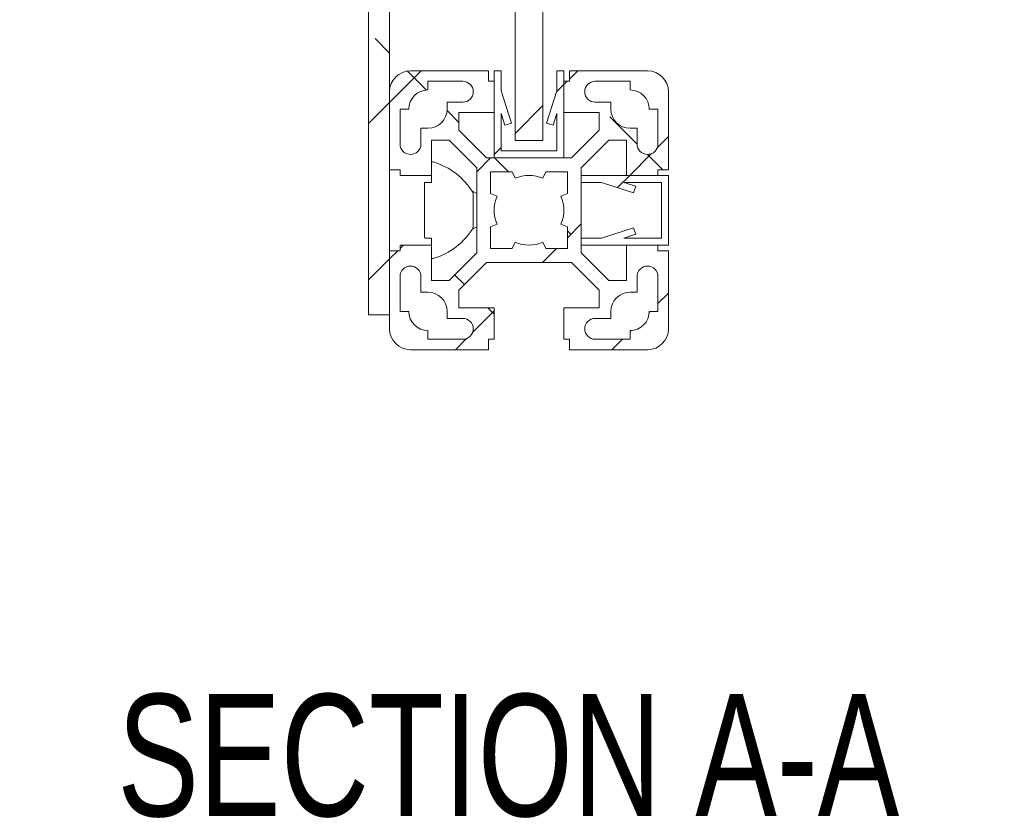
# Model space of a CAD drawing. Header units: millimetres. Extents: x 0 to 420, y 0 to 297.
# Tile 83 of 86: x 321 to 349, y 158 to 181. Entities that reach past the tile are written whole.
import ezdxf

# ---------------------------------------------------------------- set-up
doc = ezdxf.new("R2010")
doc.units = ezdxf.units.MM
doc.styles.add('SLDTEXTSTYLE0', font='TXT', dxfattribs={"width": 0.75})

msp = doc.modelspace()

# ---------------------------------------------------------------- hatches: boundary and pattern name
at = {"linetype": 'Continuous', "lineweight": 0}
h = msp.add_hatch(dxfattribs=at)
h.set_pattern_fill('ANSI38', style=0)
h.paths.add_polyline_path([(330.9653, 172.8085), (331.5653, 172.8085), (331.5653, 250.8085), (330.9653, 250.8085)], flags=0)
h = msp.add_hatch(dxfattribs=at)
h.set_pattern_fill('ANSI31', style=0)
h.paths.add_polyline_path([(335.1653, 245.8085), (335.1653, 177.8085), (335.9653, 177.8085), (335.9653, 245.8085)], flags=0)
h = msp.add_hatch(dxfattribs=at)
h.set_pattern_fill('ANSI38', style=0)
edge = h.paths.add_edge_path(flags=0)
edge.add_line((331.8653, 174.8085), (331.8653, 174.6485))
edge.add_line((331.8653, 174.6485), (331.5653, 174.6485))
edge.add_line((331.5653, 174.6485), (331.5653, 172.4085))
edge.add_arc((332.1653, 172.4085), 0.6, 180, 270)
edge.add_line((332.1653, 171.8085), (334.4053, 171.8085))
edge.add_line((334.4053, 171.8085), (334.4053, 172.1085))
edge.add_line((334.4053, 172.1085), (334.5653, 172.1085))
edge.add_line((334.5653, 172.1085), (334.5653, 173.0085))
edge.add_line((334.5653, 173.0085), (333.5553, 173.0085))
edge.add_line((333.5553, 173.0085), (333.5553, 173.5156))
edge.add_line((333.5553, 173.5156), (334.3481, 174.3085))
edge.add_line((334.3481, 174.3085), (336.7824, 174.3085))
edge.add_line((336.7824, 174.3085), (337.5753, 173.5156))
edge.add_line((337.5753, 173.5156), (337.5753, 173.0085))
edge.add_line((337.5753, 173.0085), (336.5653, 173.0085))
edge.add_line((336.5653, 173.0085), (336.5653, 172.1085))
edge.add_line((336.5653, 172.1085), (336.7253, 172.1085))
edge.add_line((336.7253, 172.1085), (336.7253, 171.8085))
edge.add_line((336.7253, 171.8085), (338.9653, 171.8085))
edge.add_arc((338.9653, 172.4085), 0.6, 270, 360)
edge.add_line((339.5653, 172.4085), (339.5653, 174.6485))
edge.add_line((339.5653, 174.6485), (339.2653, 174.6485))
edge.add_line((339.2653, 174.6485), (339.2653, 174.8085))
edge.add_line((339.2653, 174.8085), (338.3653, 174.8085))
edge.add_line((338.3653, 174.8085), (338.3653, 173.7985))
edge.add_line((338.3653, 173.7985), (337.8581, 173.7985))
edge.add_line((337.8581, 173.7985), (337.0653, 174.5913))
edge.add_line((337.0653, 174.5913), (337.0653, 177.0256))
edge.add_line((337.0653, 177.0256), (337.8581, 177.8185))
edge.add_line((337.8581, 177.8185), (338.3653, 177.8185))
edge.add_line((338.3653, 177.8185), (338.3653, 176.8085))
edge.add_line((338.3653, 176.8085), (339.2653, 176.8085))
edge.add_line((339.2653, 176.8085), (339.2653, 176.9685))
edge.add_line((339.2653, 176.9685), (339.5653, 176.9685))
edge.add_line((339.5653, 176.9685), (339.5653, 179.2085))
edge.add_arc((338.9653, 179.2085), 0.6, 0, 90)
edge.add_line((338.9653, 179.8085), (336.7253, 179.8085))
edge.add_line((336.7253, 179.8085), (336.7253, 179.5085))
edge.add_line((336.7253, 179.5085), (336.5653, 179.5085))
edge.add_line((336.5653, 179.5085), (336.5653, 178.6085))
edge.add_line((336.5653, 178.6085), (337.5753, 178.6085))
edge.add_line((337.5753, 178.6085), (337.5753, 178.1013))
edge.add_line((337.5753, 178.1013), (336.7824, 177.3085))
edge.add_line((336.7824, 177.3085), (334.3481, 177.3085))
edge.add_line((334.3481, 177.3085), (333.5553, 178.1013))
edge.add_line((333.5553, 178.1013), (333.5553, 178.6085))
edge.add_line((333.5553, 178.6085), (334.5653, 178.6085))
edge.add_line((334.5653, 178.6085), (334.5653, 179.5085))
edge.add_line((334.5653, 179.5085), (334.4053, 179.5085))
edge.add_line((334.4053, 179.5085), (334.4053, 179.8085))
edge.add_line((334.4053, 179.8085), (332.1653, 179.8085))
edge.add_arc((332.1653, 179.2085), 0.6, 90, 180)
edge.add_line((331.5653, 179.2085), (331.5653, 176.9685))
edge.add_line((331.5653, 176.9685), (331.8653, 176.9685))
edge.add_line((331.8653, 176.9685), (331.8653, 176.8085))
edge.add_line((331.8653, 176.8085), (332.7653, 176.8085))
edge.add_line((332.7653, 176.8085), (332.7653, 177.8185))
edge.add_line((332.7653, 177.8185), (333.2724, 177.8185))
edge.add_line((333.2724, 177.8185), (334.0653, 177.0256))
edge.add_line((334.0653, 177.0256), (334.0653, 174.5913))
edge.add_line((334.0653, 174.5913), (333.2724, 173.7985))
edge.add_line((333.2724, 173.7985), (332.7653, 173.7985))
edge.add_line((332.7653, 173.7985), (332.7653, 174.8085))
edge.add_line((332.7653, 174.8085), (331.8653, 174.8085))
edge = h.paths.add_edge_path(flags=0)
edge.add_line((331.8653, 172.9085), (331.8653, 173.9085))
edge.add_arc((332.1653, 173.9085), 0.3, 0, 180, ccw=False)
edge.add_line((332.4653, 173.9085), (332.4653, 173.4585))
edge.add_line((332.4653, 173.4585), (332.6653, 173.4585))
edge.add_arc((332.6653, 172.9085), 0.55, 0, 90, ccw=False)
edge.add_line((333.2153, 172.9085), (333.2153, 172.7085))
edge.add_line((333.2153, 172.7085), (333.6653, 172.7085))
edge.add_arc((333.6653, 172.4085), 0.3, -90, 90, ccw=False)
edge.add_line((333.6653, 172.1085), (332.6653, 172.1085))
edge.add_line((332.6653, 172.1085), (332.6653, 172.3585))
edge.add_arc((332.6653, 172.9085), 0.55, 180, 270, ccw=False)
edge.add_line((332.1153, 172.9085), (331.8653, 172.9085))
edge = h.paths.add_edge_path(flags=0)
edge.add_line((332.6653, 179.5085), (333.6653, 179.5085))
edge.add_arc((333.6653, 179.2085), 0.3, -90, 90, ccw=False)
edge.add_line((333.6653, 178.9085), (333.2153, 178.9085))
edge.add_line((333.2153, 178.9085), (333.2153, 178.7085))
edge.add_arc((332.6653, 178.7085), 0.55, 270, 360, ccw=False)
edge.add_line((332.6653, 178.1585), (332.4653, 178.1585))
edge.add_line((332.4653, 178.1585), (332.4653, 177.7085))
edge.add_arc((332.1653, 177.7085), 0.3, 180, 360, ccw=False)
edge.add_line((331.8653, 177.7085), (331.8653, 178.7085))
edge.add_line((331.8653, 178.7085), (332.1153, 178.7085))
edge.add_arc((332.6653, 178.7085), 0.55, 90, 180, ccw=False)
edge.add_line((332.6653, 179.2585), (332.6653, 179.5085))
edge = h.paths.add_edge_path(flags=0)
edge.add_line((339.2653, 178.7085), (339.2653, 177.7085))
edge.add_arc((338.9653, 177.7085), 0.3, 180, 360, ccw=False)
edge.add_line((338.6653, 177.7085), (338.6653, 178.1585))
edge.add_line((338.6653, 178.1585), (338.4653, 178.1585))
edge.add_arc((338.4653, 178.7085), 0.55, 180, 270, ccw=False)
edge.add_line((337.9153, 178.7085), (337.9153, 178.9085))
edge.add_line((337.9153, 178.9085), (337.4653, 178.9085))
edge.add_arc((337.4653, 179.2085), 0.3, 90, 270, ccw=False)
edge.add_line((337.4653, 179.5085), (338.4653, 179.5085))
edge.add_line((338.4653, 179.5085), (338.4653, 179.2585))
edge.add_arc((338.4653, 178.7085), 0.55, 0, 90, ccw=False)
edge.add_line((339.0153, 178.7085), (339.2653, 178.7085))
edge = h.paths.add_edge_path(flags=0)
edge.add_line((338.4653, 172.1085), (337.4653, 172.1085))
edge.add_arc((337.4653, 172.4085), 0.3, 90, 270, ccw=False)
edge.add_line((337.4653, 172.7085), (337.9153, 172.7085))
edge.add_line((337.9153, 172.7085), (337.9153, 172.9085))
edge.add_arc((338.4653, 172.9085), 0.55, 90, 180, ccw=False)
edge.add_line((338.4653, 173.4585), (338.6653, 173.4585))
edge.add_line((338.6653, 173.4585), (338.6653, 173.9085))
edge.add_arc((338.9653, 173.9085), 0.3, 0, 180, ccw=False)
edge.add_line((339.2653, 173.9085), (339.2653, 172.9085))
edge.add_line((339.2653, 172.9085), (339.0153, 172.9085))
edge.add_arc((338.4653, 172.9085), 0.55, 270, 360, ccw=False)
edge.add_line((338.4653, 172.3585), (338.4653, 172.1085))
edge = h.paths.add_edge_path(flags=0)
edge.add_line((334.4653, 176.9085), (335.0857, 176.9085))
edge.add_line((335.0857, 176.9085), (335.1656, 176.7251))
edge.add_arc((335.5653, 175.8085), 1, 66.44354, 113.55646, ccw=False)
edge.add_line((335.9649, 176.7251), (336.0449, 176.9085))
edge.add_line((336.0449, 176.9085), (336.6653, 176.9085))
edge.add_line((336.6653, 176.9085), (336.6653, 176.2881))
edge.add_line((336.6653, 176.2881), (336.4819, 176.2081))
edge.add_arc((335.5653, 175.8085), 1, -23.55646, 23.55646, ccw=False)
edge.add_line((336.4819, 175.4088), (336.6653, 175.3289))
edge.add_line((336.6653, 175.3289), (336.6653, 174.7085))
edge.add_line((336.6653, 174.7085), (336.0449, 174.7085))
edge.add_line((336.0449, 174.7085), (335.9649, 174.8918))
edge.add_arc((335.5653, 175.8085), 1, 246.44354, 293.55646, ccw=False)
edge.add_line((335.1656, 174.8918), (335.0857, 174.7085))
edge.add_line((335.0857, 174.7085), (334.4653, 174.7085))
edge.add_line((334.4653, 174.7085), (334.4653, 175.3289))
edge.add_line((334.4653, 175.3289), (334.6486, 175.4088))
edge.add_arc((335.5653, 175.8085), 1, 156.44354, 203.55646, ccw=False)
edge.add_line((334.6486, 176.2081), (334.4653, 176.2881))
edge.add_line((334.4653, 176.2881), (334.4653, 176.9085))
h = msp.add_hatch(dxfattribs=at)
h.set_pattern_fill('ANSI31', style=0)
h.paths.add_polyline_path([(334.5653, 177.3085), (336.5653, 177.3085), (336.5653, 179.8085), (336.3653, 179.8085), (336.3653, 179.2318), (336.0653, 178.3085), (336.2555, 178.2467), (336.3653, 178.5846), (336.3653, 177.5085), (334.7653, 177.5085), (334.7653, 178.5846), (334.8751, 178.2467), (335.0653, 178.3085), (334.7653, 179.2318), (334.7653, 179.8085), (334.5653, 179.8085)], flags=0)
h = msp.add_hatch(dxfattribs=at)
h.set_pattern_fill('ANSI31', style=0)
h.paths.add_polyline_path([(339.5653, 174.8085), (339.5653, 176.8085), (337.0653, 176.8085), (337.0653, 176.6085), (337.642, 176.6085), (338.5653, 176.3085), (338.6271, 176.4987), (338.2892, 176.6085), (339.3653, 176.6085), (339.3653, 175.0085), (338.2892, 175.0085), (338.6271, 175.1183), (338.5653, 175.3085), (337.642, 175.0085), (337.0653, 175.0085), (337.0653, 174.8085)], flags=0)

# ---------------------------------------------------------------- linework, layer by layer
at = {"color": 7, "linetype": 'Continuous', "lineweight": 15}
for p, q in [((330.9653, 172.8085), (330.9653, 250.8085)), ((331.5653, 172.8085), (331.5653, 250.8085)), ((335.1653, 177.8085), (335.1653, 245.8085)), ((335.9653, 177.8085), (335.9653, 245.8085)), ((332.1653, 179.8085), (334.4053, 179.8085)), ((334.4053, 179.8085), (334.4053, 179.5085)), ((334.5653, 179.8085), (334.5653, 177.3085)), ((334.7653, 179.8085), (334.5653, 179.8085)), ((334.7653, 179.2318), (334.7653, 179.8085)), ((336.3653, 179.8085), (336.3653, 179.2318)), ((336.5653, 179.8085), (336.3653, 179.8085)), ((336.5653, 177.3085), (336.5653, 179.8085)), ((336.7253, 179.5085), (336.7253, 179.8085)), ((336.7253, 179.8085), (338.9653, 179.8085)), ((332.6653, 179.2585), (332.6653, 179.5085)), ((332.6653, 179.5085), (333.6653, 179.5085)), ((334.4053, 179.5085), (334.5653, 179.5085)), ((334.5653, 179.5085), (334.5653, 178.6085)), ((336.5653, 178.6085), (336.5653, 179.5085)), ((336.5653, 179.5085), (336.7253, 179.5085)), ((337.4653, 179.5085), (338.4653, 179.5085)), ((338.4653, 179.5085), (338.4653, 179.2585)), ((331.5653, 176.9685), (331.5653, 179.2085)), ((335.0653, 178.3085), (334.7653, 179.2318)), ((336.3653, 179.2318), (336.0653, 178.3085)), ((339.5653, 179.2085), (339.5653, 176.9685)), ((333.2153, 178.9085), (333.2153, 178.7085)), ((333.6653, 178.9085), (333.2153, 178.9085)), ((337.9153, 178.9085), (337.4653, 178.9085)), ((337.9153, 178.7085), (337.9153, 178.9085)), ((331.8653, 178.7085), (332.1153, 178.7085)), ((331.8653, 177.7085), (331.8653, 178.7085)), ((334.5653, 178.6085), (333.5553, 178.6085)), ((333.5553, 178.6085), (333.5553, 178.1013)), ((334.7653, 178.5846), (334.8751, 178.2467)), ((334.7653, 177.5085), (334.7653, 178.5846)), ((336.2555, 178.2467), (336.3653, 178.5846)), ((336.3653, 178.5846), (336.3653, 177.5085)), ((337.5753, 178.6085), (336.5653, 178.6085)), ((337.5753, 178.1013), (337.5753, 178.6085)), ((339.0153, 178.7085), (339.2653, 178.7085)), ((339.2653, 178.7085), (339.2653, 177.7085)), ((334.8751, 178.2467), (335.0653, 178.3085)), ((336.0653, 178.3085), (336.2555, 178.2467)), ((332.4653, 178.1585), (332.4653, 177.7085)), ((332.6653, 178.1585), (332.4653, 178.1585)), ((333.5553, 178.1013), (334.3481, 177.3085)), ((336.7824, 177.3085), (337.5753, 178.1013)), ((338.6653, 178.1585), (338.4653, 178.1585)), ((338.6653, 177.7085), (338.6653, 178.1585)), ((333.2724, 177.8185), (332.7653, 177.8185)), ((332.7653, 177.8185), (332.7653, 176.8085)), ((334.0653, 177.0256), (333.2724, 177.8185)), ((335.1653, 177.8085), (335.9653, 177.8085)), ((337.8581, 177.8185), (337.0653, 177.0256)), ((338.3653, 177.8185), (337.8581, 177.8185)), ((338.3653, 176.8085), (338.3653, 177.8185)), ((336.3653, 177.5085), (334.7653, 177.5085)), ((334.3481, 177.3085), (336.7824, 177.3085)), ((334.5653, 177.3085), (336.5653, 177.3085)), ((331.8653, 176.9685), (331.5653, 176.9685)), ((331.8653, 176.8085), (331.8653, 176.9685)), ((332.7653, 176.8085), (331.8653, 176.8085)), ((332.7653, 176.6085), (332.7653, 176.8085)), ((334.0653, 174.5913), (334.0653, 177.0256)), ((334.4653, 176.2881), (334.4653, 176.9085)), ((334.4653, 176.9085), (335.0857, 176.9085)), ((335.0857, 176.9085), (335.1656, 176.7251)), ((335.9649, 176.7251), (336.0449, 176.9085)), ((336.0449, 176.9085), (336.6653, 176.9085)), ((336.6653, 176.9085), (336.6653, 176.2881)), ((337.0653, 177.0256), (337.0653, 174.5913)), ((337.0653, 176.8085), (337.0653, 176.6085)), ((339.5653, 176.8085), (337.0653, 176.8085)), ((339.2653, 176.8085), (338.3653, 176.8085)), ((339.5653, 176.9685), (339.2653, 176.9685)), ((339.2653, 176.9685), (339.2653, 176.8085)), ((339.5653, 174.8085), (339.5653, 176.8085)), ((332.5653, 175.0285), (332.5653, 176.5885)), ((332.5853, 176.6085), (332.7653, 176.6085)), ((337.0653, 176.6085), (337.642, 176.6085)), ((337.642, 176.6085), (338.5653, 176.3085)), ((338.2892, 176.6085), (339.3653, 176.6085)), ((338.6271, 176.4987), (338.2892, 176.6085)), ((339.3653, 176.6085), (339.3653, 175.0085)), ((334.0653, 176.2885), (333.93, 176.3648)), ((333.9653, 176.3085), (333.9653, 175.3085)), ((334.6486, 176.2081), (334.4653, 176.2881)), ((336.6653, 176.2881), (336.4819, 176.2081)), ((338.5653, 176.3085), (338.6271, 176.4987)), ((334.4653, 175.3289), (334.6486, 175.4088)), ((336.4819, 175.4088), (336.6653, 175.3289)), ((333.93, 175.2522), (334.0653, 175.3285)), ((334.4653, 174.7085), (334.4653, 175.3289)), ((336.6653, 175.3289), (336.6653, 174.7085)), ((338.5653, 175.3085), (337.642, 175.0085)), ((338.2892, 175.0085), (338.6271, 175.1183)), ((338.6271, 175.1183), (338.5653, 175.3085)), ((332.7653, 175.0085), (332.5853, 175.0085)), ((332.7653, 174.8085), (332.7653, 175.0085)), ((335.1656, 174.8918), (335.0857, 174.7085)), ((336.0449, 174.7085), (335.9649, 174.8918)), ((337.0653, 175.0085), (337.0653, 174.8085)), ((337.642, 175.0085), (337.0653, 175.0085)), ((339.3653, 175.0085), (338.2892, 175.0085)), ((331.5653, 172.4085), (331.5653, 174.6485)), ((331.5653, 174.6485), (331.8653, 174.6485)), ((331.8653, 174.8085), (332.7653, 174.8085)), ((331.8653, 174.6485), (331.8653, 174.8085)), ((332.7653, 174.8085), (332.7653, 173.7985)), ((333.2724, 173.7985), (334.0653, 174.5913)), ((335.0857, 174.7085), (334.4653, 174.7085)), ((336.6653, 174.7085), (336.0449, 174.7085)), ((337.0653, 174.8085), (339.5653, 174.8085)), ((337.0653, 174.5913), (337.8581, 173.7985)), ((338.3653, 173.7985), (338.3653, 174.8085)), ((338.3653, 174.8085), (339.2653, 174.8085)), ((339.2653, 174.8085), (339.2653, 174.6485)), ((339.2653, 174.6485), (339.5653, 174.6485)), ((339.5653, 174.6485), (339.5653, 172.4085)), ((334.3481, 174.3085), (333.5553, 173.5156)), ((336.7824, 174.3085), (334.3481, 174.3085)), ((337.5753, 173.5156), (336.7824, 174.3085)), ((331.8653, 172.9085), (331.8653, 173.9085)), ((332.4653, 173.9085), (332.4653, 173.4585)), ((332.7653, 173.7985), (333.2724, 173.7985)), ((337.8581, 173.7985), (338.3653, 173.7985)), ((338.6653, 173.4585), (338.6653, 173.9085)), ((339.2653, 173.9085), (339.2653, 172.9085)), ((332.4653, 173.4585), (332.6653, 173.4585)), ((333.5553, 173.5156), (333.5553, 173.0085)), ((337.5753, 173.0085), (337.5753, 173.5156)), ((338.4653, 173.4585), (338.6653, 173.4585)), ((332.1153, 172.9085), (331.8653, 172.9085)), ((333.2153, 172.9085), (333.2153, 172.7085)), ((333.5553, 173.0085), (334.5653, 173.0085)), ((334.5653, 173.0085), (334.5653, 172.1085)), ((336.5653, 172.1085), (336.5653, 173.0085)), ((336.5653, 173.0085), (337.5753, 173.0085)), ((337.9153, 172.7085), (337.9153, 172.9085)), ((339.2653, 172.9085), (339.0153, 172.9085)), ((330.9653, 172.8085), (331.5653, 172.8085)), ((333.2153, 172.7085), (333.6653, 172.7085)), ((337.4653, 172.7085), (337.9153, 172.7085)), ((332.6653, 172.1085), (332.6653, 172.3585)), ((338.4653, 172.3585), (338.4653, 172.1085)), ((333.6653, 172.1085), (332.6653, 172.1085)), ((334.5653, 172.1085), (334.4053, 172.1085)), ((334.4053, 172.1085), (334.4053, 171.8085)), ((336.7253, 172.1085), (336.5653, 172.1085)), ((336.7253, 171.8085), (336.7253, 172.1085)), ((338.4653, 172.1085), (337.4653, 172.1085)), ((334.4053, 171.8085), (332.1653, 171.8085)), ((338.9653, 171.8085), (336.7253, 171.8085))]:
    msp.add_line(p, q, dxfattribs=at)
for centre, radius, start, end in [((332.1653, 179.2085), 0.6, 90, 180), ((338.9653, 179.2085), 0.6, 0, 90), ((333.6653, 179.2085), 0.3, 270, 90), ((337.4653, 179.2085), 0.3, 90, 270), ((332.6653, 178.7085), 0.55, 90, 180), ((338.4653, 178.7085), 0.55, 360, 90), ((332.6653, 178.7085), 0.55, 270, 0), ((338.4653, 178.7085), 0.55, 180, 270), ((332.1653, 177.7085), 0.3, 180, 0), ((338.9653, 177.7085), 0.3, 180, 0), ((332.8053, 177.1558), 0.04, 73.62924, 180), ((332.2529, 175.2752), 2, 31.10579, 73.62924), ((335.5653, 175.8085), 1, 66.44354, 113.55646), ((332.5853, 176.5885), 0.02, 90, 180), ((335.5653, 175.8085), 1, 156.44354, 203.55646), ((335.5653, 175.8085), 1, 336.44354, 23.55646), ((332.2529, 176.3417), 2, 286.37076, 328.89421), ((332.5853, 175.0285), 0.02, 180, 270), ((335.5653, 175.8085), 1, 246.44354, 293.55646), ((332.8053, 174.4612), 0.04, 180, 286.37076), ((332.1653, 173.9085), 0.3, 0, 180), ((338.9653, 173.9085), 0.3, 0, 180), ((332.6653, 172.9085), 0.55, 0, 90), ((338.4653, 172.9085), 0.55, 90, 180), ((332.6653, 172.9085), 0.55, 180, 270), ((338.4653, 172.9085), 0.55, 270, 0), ((333.6653, 172.4085), 0.3, 270, 90), ((337.4653, 172.4085), 0.3, 90, 270), ((332.1653, 172.4085), 0.6, 180, 270), ((338.9653, 172.4085), 0.6, 270, 0)]:
    msp.add_arc(centre, radius, start, end, dxfattribs=at)

# ---------------------------------------------------------------- texts
at = {"color": 7, "linetype": 'Continuous', "lineweight": 0, "insert": (334.9724, 161.9312), "char_height": 3.5, "attachment_point": 2, "style": 'SLDTEXTSTYLE0'}
msp.add_mtext('SECTION A-A', dxfattribs=at)

doc.saveas('drawing.dxf')
